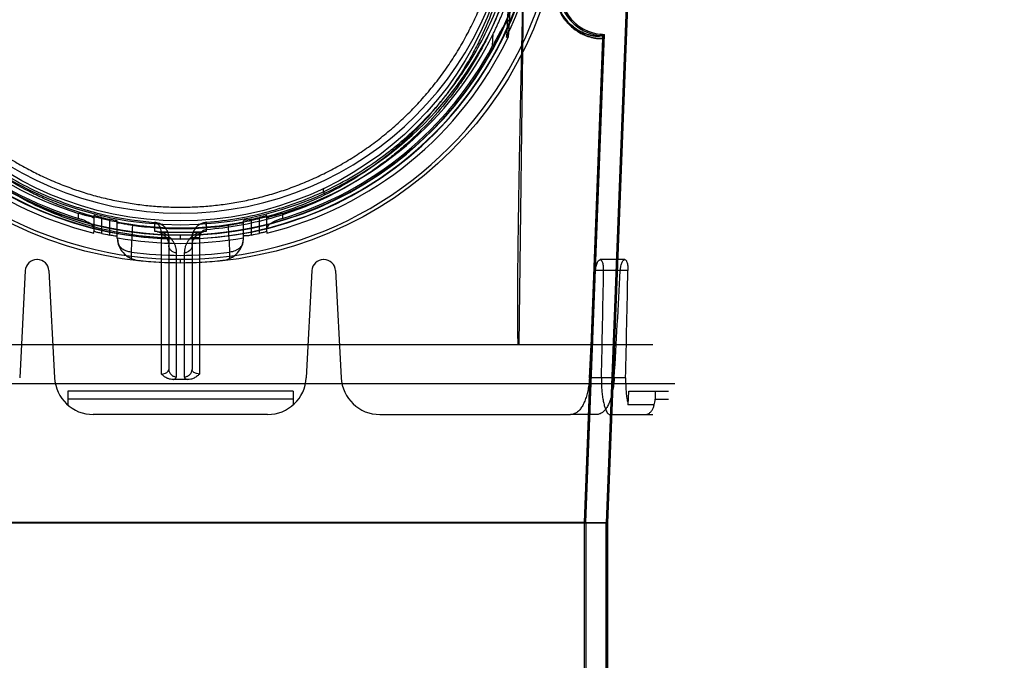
# Model space of a CAD drawing. Header units: millimetres. Extents: x 0 to 297, y 0 to 210.
# Tile 199 of 256: x 58.102 to 58.738, y 157.953 to 158.366. Entities that reach past the tile are written whole.
import ezdxf

# ---------------------------------------------------------------- set-up
doc = ezdxf.new("R2010")
doc.units = ezdxf.units.MM
doc.header["$LTSCALE"] = 16.335
doc.layers.get('0').update_dxf_attribs({"linetype": 'CONTINUOUS'})
for name, color, linetype in [('AXES_REF', 7, 'CONTINUOUS'), ('INTFCLR_1', 7, 'CONTINUOUS'), ('INTFCLR_144815', 7, 'CONTINUOUS'), ('INTFCLR_72935', 7, 'CONTINUOUS')]:
    doc.layers.add(name, color=color, linetype=linetype)

msp = doc.modelspace()

# ---------------------------------------------------------------- linework, layer by layer
at = {"color": 7, "linetype": 'Continuous'}
for radius in [4.84791, 4.8475, 4.81646]:
    msp.add_circle((57.44573, 154.95648), radius, dxfattribs=at)
msp.add_arc((57.44573, 154.95648), 4.8, 278.27713, 261.72287, dxfattribs=at)
at = {"layer": 'AXES_REF', "color": 9, "linetype": 'Continuous'}
msp.add_circle((57.44573, 154.95648), 4.42226, dxfattribs=at)
at = {"layer": 'INTFCLR_1', "color": 6, "linetype": 'Continuous'}
for p, q in [((58.50672, 158.72073), (58.48076, 158.04149)), ((58.5076, 158.72068), (58.48165, 158.04147)), ((58.46665, 158.04176), (58.4786, 158.3545)), ((58.46753, 158.04174), (58.47948, 158.35447)), ((58.46665, 157.75768), (58.46665, 158.04176)), ((57.93009, 158.04147), (58.48165, 158.04147)), ((57.94421, 158.04175), (58.46753, 158.04175)), ((58.46753, 158.04175), (58.46753, 157.75768)), ((58.48076, 156.70647), (58.48076, 158.04148)), ((58.48165, 156.70647), (58.48165, 158.04147))]:
    msp.add_line(p, q, dxfattribs=at)
at = {"layer": 'INTFCLR_1', "color": 9, "linetype": 'Continuous'}
for p, q in [((58.47723, 158.35605), (58.4773, 158.35693)), ((58.47948, 158.35447), (58.4786, 158.3545))]:
    msp.add_line(p, q, dxfattribs=at)
msp.add_circle((58.20587, 158.45148), 0.215, dxfattribs=at)
at = {"layer": 'INTFCLR_1', "color": 6, "linetype": 'Continuous'}
for centre, radius, start, end in [((58.47981, 158.38568), 0.02974, 177.81203, 265.01975), ((58.47981, 158.38568), 0.02886, 177.81203, 265.01975), ((58.4771, 158.35456), 0.0015, 357.808, 85.0163), ((58.4771, 158.35456), 0.00238, 357.808, 85.01708)]:
    msp.add_arc(centre, radius, start, end, dxfattribs=at)
at = {"layer": 'INTFCLR_1', "color": 9, "linetype": 'Continuous'}
for points, knots in [([(58.11257, 158.65013), (58.11418, 158.65091), (58.11743, 158.65245), (58.12404, 158.65536), (58.13585, 158.66004), (58.1498, 158.66437), (58.16231, 158.66722), (58.16868, 158.6684), (58.17236, 158.66902), (58.18158, 158.67043), (58.19736, 158.67189), (58.21601, 158.67166), (58.22806, 158.67055), (58.23363, 158.66985), (58.23734, 158.66934), (58.24737, 158.66775), (58.26347, 158.66411), (58.27905, 158.65886), (58.28826, 158.65508), (58.29158, 158.65365), (58.29649, 158.65146), (58.30681, 158.64645), (58.32194, 158.63768), (58.33603, 158.62757), (58.34462, 158.62043), (58.34847, 158.61702), (58.35101, 158.61473), (58.35781, 158.60836), (58.36826, 158.59736), (58.38076, 158.5815), (58.38992, 158.56738), (58.39567, 158.55703), (58.39878, 158.55094), (58.40328, 158.5416), (58.40927, 158.52704), (58.41442, 158.51017), (58.417, 158.49884), (58.41806, 158.49347), (58.41872, 158.48983), (58.42038, 158.47973), (58.42169, 158.46666), (58.42201, 158.4535), (58.42192, 158.44684), (58.4218, 158.443), (58.42137, 158.43351), (58.4201, 158.42126), (58.41775, 158.40827), (58.41634, 158.40187), (58.41547, 158.39824), (58.41411, 158.39286), (58.41184, 158.38493), (58.4072, 158.37129), (58.40164, 158.35815), (58.39602, 158.34713), (58.39261, 158.34101), (58.38734, 158.33204), (58.37871, 158.31916), (58.36568, 158.30317), (58.35483, 158.29214), (58.34714, 158.28522), (58.34188, 158.28069), (58.33235, 158.27309), (58.31785, 158.26314), (58.30549, 158.25633), (58.2991, 158.25322)], [0, 0, 0, 0, 0.007849, 0.015756, 0.031597, 0.063481, 0.079626, 0.08777, 0.091863, 0.095966, 0.128601, 0.161144, 0.1775, 0.181606, 0.185715, 0.19389, 0.226106, 0.257861, 0.265773, 0.269729, 0.273679, 0.289316, 0.319969, 0.350132, 0.365145, 0.368898, 0.372652, 0.380132, 0.4097, 0.43901, 0.468442, 0.483336, 0.490852, 0.498397, 0.528733, 0.55969, 0.575573, 0.5796, 0.583649, 0.591766, 0.624461, 0.641049, 0.649425, 0.653635, 0.657838, 0.691042, 0.707462, 0.715648, 0.719738, 0.723825, 0.739972, 0.755825, 0.786932, 0.802323, 0.810003, 0.817649, 0.847851, 0.877797, 0.907903, 0.915501, 0.923101, 0.938303, 0.968875, 1, 1, 1, 1]), ([(58.2991, 158.25322), (58.29262, 158.25006), (58.27925, 158.24436), (58.26183, 158.23895), (58.2502, 158.23631), (58.24473, 158.23525), (58.24106, 158.23459), (58.23097, 158.23299), (58.21429, 158.23144), (58.19752, 158.23166), (58.1873, 158.23247), (58.18356, 158.23284), (58.178, 158.23347), (58.16612, 158.2352), (58.14819, 158.23927), (58.13345, 158.24426), (58.12501, 158.24766), (58.12167, 158.24906), (58.11593, 158.2516), (58.10477, 158.25703), (58.08958, 158.26587), (58.0768, 158.27508), (58.06939, 158.28113), (58.06674, 158.28338), (58.06282, 158.28678), (58.05462, 158.29434), (58.04287, 158.30681), (58.03022, 158.32304), (58.02235, 158.33537), (58.01808, 158.3429), (58.01638, 158.34598), (58.01351, 158.35142), (58.0081, 158.3626), (58.00282, 158.37591), (57.99846, 158.38972), (57.99469, 158.4041), (57.9913, 158.42263), (57.99001, 158.43867), (57.9898, 158.44817), (57.98976, 158.452), (57.98983, 158.45865), (57.99045, 158.47175), (57.99205, 158.48472), (57.99392, 158.49474), (57.99466, 158.49833), (57.99583, 158.50365), (57.99779, 158.51147), (58.00088, 158.52166), (58.00555, 158.53479), (58.0104, 158.5459), (58.01508, 158.55511), (58.01831, 158.56112), (58.02428, 158.57134), (58.03375, 158.58527), (58.04659, 158.60087), (58.05729, 158.61166), (58.06424, 158.6179), (58.06684, 158.62014), (58.07078, 158.62347), (58.07957, 158.63046), (58.09397, 158.6403), (58.10623, 158.64704), (58.11257, 158.65013)], [0, 0, 0, 0, 0.031606, 0.063541, 0.079757, 0.083844, 0.087932, 0.096091, 0.128599, 0.161199, 0.16941, 0.173526, 0.177634, 0.193938, 0.226105, 0.258014, 0.262001, 0.265973, 0.273871, 0.289503, 0.320291, 0.350775, 0.358393, 0.362204, 0.366006, 0.381117, 0.411045, 0.440926, 0.47118, 0.475013, 0.478858, 0.486558, 0.501998, 0.53324, 0.549182, 0.565432, 0.598332, 0.631573, 0.635773, 0.63998, 0.648349, 0.664897, 0.697432, 0.705494, 0.709518, 0.713525, 0.729332, 0.744851, 0.760155, 0.790361, 0.797875, 0.805379, 0.820265, 0.849707, 0.879054, 0.908684, 0.916183, 0.91995, 0.923718, 0.938799, 0.96913, 1, 1, 1, 1]), ([(58.4786, 158.3545), (58.47859, 158.35429), (58.47742, 158.35421), (58.47643, 158.35413), (58.47477, 158.35425), (58.47315, 158.35447), (58.47119, 158.35487), (58.46894, 158.35552), (58.4664, 158.3565), (58.46359, 158.3579), (58.46054, 158.35987), (58.45795, 158.36203), (58.45583, 158.36421), (58.45418, 158.3662), (58.45286, 158.36809), (58.45184, 158.36979), (58.4508, 158.37173), (58.44986, 158.37386), (58.44907, 158.37619), (58.44854, 158.37811), (58.44811, 158.38018), (58.4477, 158.38311), (58.44762, 158.38538), (58.44768, 158.3869)], [0, 0, 0, 0, 0.012901, 0.04778, 0.074499, 0.107388, 0.146724, 0.192983, 0.246691, 0.308312, 0.379251, 0.462035, 0.508885, 0.559737, 0.615559, 0.645794, 0.677749, 0.746562, 0.784044, 0.823838, 0.865499, 0.909263, 1, 1, 1, 1]), ([(58.47723, 158.35605), (58.47722, 158.35585), (58.47612, 158.35575), (58.47517, 158.35568), (58.4736, 158.35577), (58.47206, 158.35597), (58.4702, 158.35635), (58.46806, 158.35697), (58.46565, 158.35789), (58.46298, 158.35923), (58.46009, 158.3611), (58.45762, 158.36316), (58.45561, 158.36524), (58.45404, 158.36713), (58.45278, 158.36894), (58.45181, 158.37056), (58.45082, 158.37241), (58.44993, 158.37445), (58.44917, 158.37667), (58.44867, 158.37851), (58.44826, 158.38048), (58.44787, 158.38328), (58.4478, 158.38545), (58.44786, 158.3869)], [0, 0, 0, 0, 0.012981, 0.047759, 0.074373, 0.107135, 0.146327, 0.192432, 0.245985, 0.307464, 0.378286, 0.461004, 0.507849, 0.558722, 0.614598, 0.644873, 0.676881, 0.745834, 0.783407, 0.823305, 0.865085, 0.90898, 1, 1, 1, 1]), ([(58.2991, 158.25322), (58.29873, 158.25414), (58.29828, 158.25535), (58.29823, 158.25732), (58.29868, 158.25754)], [0, 0, 0, 0, 0.664388, 1, 1, 1, 1])]:
    msp.add_open_spline(points, degree=3, knots=knots, dxfattribs=at)
at = {"layer": 'INTFCLR_144815', "color": 9, "linetype": 'Continuous'}
for p, q in [((58.42771, 158.43787), (58.42424, 158.15648)), ((58.41926, 158.38569), (58.41816, 158.36422)), ((58.40739, 158.34951), (58.40779, 158.35721)), ((58.14006, 158.23802), (58.14006, 158.24132)), ((58.15006, 158.23977), (58.15006, 158.22946)), ((58.26168, 158.22946), (58.26168, 158.23977)), ((58.27168, 158.24132), (58.27168, 158.23802)), ((58.15506, 158.22838), (58.15506, 158.23863)), ((58.16006, 158.23753), (58.16006, 158.22732)), ((58.16506, 158.22532), (58.16506, 158.23645)), ((58.18913, 158.23552), (58.18911, 158.22978)), ((58.22263, 158.22978), (58.22261, 158.2356)), ((58.24668, 158.22532), (58.24668, 158.23645)), ((58.25168, 158.22732), (58.25168, 158.23753)), ((58.25668, 158.23863), (58.25668, 158.22838)), ((58.20587, 158.22493), (58.20587, 158.22739)), ((58.19357, 158.22603), (58.19356, 158.22558)), ((58.19356, 158.13762), (58.19356, 158.22558)), ((58.19356, 158.22558), (58.19837, 158.2254)), ((58.19837, 158.22563), (58.19837, 158.14062)), ((58.21337, 158.22563), (58.21337, 158.14062)), ((58.21818, 158.2258), (58.21818, 158.13762)), ((58.17397, 158.21632), (58.17399, 158.21222)), ((58.20337, 158.1358), (58.20337, 158.21585)), ((58.20837, 158.21585), (58.20837, 158.1358)), ((58.23775, 158.21222), (58.23777, 158.21632)), ((58.17844, 158.21101), (58.17847, 158.21101)), ((58.20587, 158.20922), (58.20587, 158.21167)), ((58.23327, 158.21101), (58.2333, 158.21101)), ((58.49269, 158.21148), (58.47679, 158.21148)), ((58.49474, 158.20437), (58.47384, 158.20437)), ((58.49327, 158.13517), (58.46986, 158.13517)), ((58.27857, 158.12148), (58.13317, 158.12148)), ((58.51237, 158.12148), (58.52087, 158.12148)), ((58.26215, 158.11148), (58.14959, 158.11148)), ((58.47445, 158.11148), (58.4577, 158.11148)), ((58.48304, 158.11148), (58.51087, 158.11148))]:
    msp.add_line(p, q, dxfattribs=at)
at = {"layer": 'INTFCLR_144815', "color": 6, "linetype": 'Continuous'}
for p, q in [((58.41789, 158.38545), (58.41634, 158.35512)), ((58.41816, 158.36423), (58.4175, 158.35512)), ((58.41634, 158.35512), (58.4175, 158.35512)), ((58.15006, 158.22856), (58.15006, 158.22946)), ((58.19075, 158.22952), (58.18966, 158.22972)), ((58.19336, 158.22916), (58.1917, 158.22931)), ((58.19336, 158.22916), (58.21838, 158.22916)), ((58.22099, 158.22952), (58.21917, 158.2292)), ((58.22263, 158.22978), (58.22153, 158.22963)), ((58.26168, 158.22946), (58.26168, 158.22856)), ((58.16511, 158.22529), (58.16506, 158.22532)), ((58.16515, 158.22552), (58.16511, 158.22529)), ((58.24664, 158.22529), (58.2466, 158.22552)), ((58.24668, 158.22532), (58.24664, 158.22529)), ((58.11351, 158.21148), (58.11323, 158.21148)), ((58.29851, 158.21148), (58.29823, 158.21148)), ((58.10574, 158.20437), (58.10211, 158.13517)), ((58.121, 158.20437), (58.12463, 158.13517)), ((58.29074, 158.20437), (58.28711, 158.13517)), ((58.306, 158.20437), (58.30963, 158.13517)), ((58.51079, 158.15648), (57.90095, 158.15648)), ((57.88681, 158.13148), (58.52493, 158.13148)), ((58.13317, 158.12648), (58.13317, 158.11763)), ((58.27857, 158.12648), (58.13317, 158.12648)), ((58.27857, 158.12648), (58.27857, 158.11763)), ((58.49492, 158.11763), (58.49523, 158.12648)), ((58.49523, 158.12648), (58.52087, 158.12648)), ((58.51237, 158.12648), (58.51237, 158.12148)), ((58.51158, 158.11763), (58.49492, 158.11763)), ((58.33459, 158.11148), (58.4577, 158.11148))]:
    msp.add_line(p, q, dxfattribs=at)
at = {"layer": 'INTFCLR_144815', "color": 7, "linetype": 'Continuous'}
for p, q in [((58.21333, 158.22469), (58.21816, 158.22533)), ((58.21818, 158.2258), (58.21337, 158.22563))]:
    msp.add_line(p, q, dxfattribs=at)
at = {"layer": 'INTFCLR_144815', "color": 9, "linetype": 'Continuous'}
msp.add_circle((58.20587, 158.45648), 0.24726, dxfattribs=at)
for centre, radius, start, end in [((58.20587, 158.45643), 0.24476, 179.98979, 0.01021), ((58.20587, 158.45659), 0.23187, 180.02823, 359.97177), ((58.20587, 158.45645), 0.23152, 179.99334, 0.00666), ((58.20587, 158.45655), 0.22937, 180.01764, 359.98236), ((58.20587, 158.45641), 0.22902, 179.98235, 0.01765), ((61.84657, 158.03378), 3.67713, 176.88449, 177.15454), ((54.59041, 158.03509), 3.65186, 2.84448, 3.1164), ((58.20587, 158.45648), 0.24227, 262.43413, 277.56587)]:
    msp.add_arc(centre, radius, start, end, dxfattribs=at)
at = {"layer": 'INTFCLR_144815', "color": 6, "linetype": 'Continuous'}
for centre, radius, start, end in [((58.20587, 158.45648), 0.2225, 180.05101, 359.94899), ((58.20587, 158.45648), 0.215, 180, 360), ((58.20587, 158.45648), 0.2336, 334.28664, 348.71221), ((58.20587, 158.45648), 0.23465, 205.59168, 256.24143), ((58.20587, 158.45648), 0.225, 206.18132, 252.99369), ((58.20587, 158.45648), 0.23465, 283.75857, 334.40832), ((58.20587, 158.45648), 0.225, 287.00631, 333.81868), ((58.20587, 158.45648), 0.22815, 207.96066, 253.23575), ((58.20587, 158.45648), 0.22815, 286.76425, 332.03934), ((58.20587, 158.45648), 0.22369, 256.87173, 258.1834), ((58.20587, 158.45648), 0.225, 262.08132, 277.91868), ((58.20587, 158.45648), 0.22369, 281.8166, 283.12827), ((58.20587, 158.45648), 0.23369, 257.4429, 258.69588), ((58.20587, 158.45648), 0.22732, 265.77113, 274.22887), ((58.20587, 158.45648), 0.23369, 281.30412, 282.5571), ((58.18013, 158.22593), 0.01504, 182.44996, 197.10251), ((58.18014, 158.22591), 0.015, 181.50891, 263.63515), ((58.20587, 158.45648), 0.23453, 260, 280), ((58.18009, 158.22592), 0.015, 197.11972, 245.99336), ((58.23161, 158.22591), 0.015, 276.36487, 358.4911), ((58.23165, 158.22593), 0.015, 276.38043, 342.87859), ((58.2316, 158.22593), 0.01505, 342.90576, 357.54323), ((58.11323, 158.20398), 0.0075, 90, 177), ((58.11351, 158.20398), 0.0075, 3, 90), ((58.18011, 158.22595), 0.01504, 245.97335, 263.61621), ((58.20587, 158.45648), 0.24699, 263.62775, 276.37225), ((58.29823, 158.20398), 0.0075, 90, 177), ((58.29851, 158.20398), 0.0075, 3, 90), ((58.14959, 158.13648), 0.025, 183, 270), ((58.26215, 158.13648), 0.025, 270, 357), ((58.33459, 158.13648), 0.025, 183, 270), ((58.5026, 158.12148), 0.00977, 336.8007, 359.97419)]:
    msp.add_arc(centre, radius, start, end, dxfattribs=at)
at = {"layer": 'INTFCLR_144815', "color": 7, "linetype": 'Continuous'}
msp.add_arc((58.22337, 158.22563), 0.01, 94.34952, 179.98558, dxfattribs=at)
at = {"layer": 'INTFCLR_144815', "color": 6, "linetype": 'Continuous'}
for centre, major_axis, ratio, start_param, end_param in [((58.20587, 168.18229), (0, 12.10709), 0.039078, -2.549643, -2.539476), ((58.20587, 161.83343), (0, 7.87667), 0.039078, -2.059545, -2.04962), ((58.20587, 168.52551), (0, 12.62218), 0.039078, -2.537787, -2.528198), ((58.20587, 162.17665), (0, 8.39176), 0.039078, -2.073277, -2.063892), ((58.20587, 158.04582), (0.31605, 0), 0.2791, 7.838988, 7.868975)]:
    msp.add_ellipse(centre, major_axis=major_axis, ratio=ratio, start_param=start_param, end_param=end_param, dxfattribs=at)
for points, knots in [([(57.99596, 158.45648), (57.99596, 158.45341), (57.9961, 158.44727), (57.99671, 158.43806), (57.99772, 158.42883), (57.99914, 158.41958), (58.001, 158.41026), (58.00331, 158.40087), (58.00612, 158.3914), (58.00944, 158.38185), (58.01321, 158.37247), (58.01722, 158.36375), (58.02116, 158.35607), (58.02484, 158.34952), (58.02824, 158.3439), (58.03138, 158.33905), (58.03426, 158.33484), (58.03689, 158.33117), (58.03928, 158.32798), (58.04145, 158.32518), (58.04342, 158.32272), (58.04536, 158.32037), (58.04735, 158.31802), (58.04938, 158.31572), (58.05128, 158.31361), (58.05298, 158.31177), (58.05449, 158.31016), (58.05584, 158.30876), (58.05711, 158.30747), (58.0584, 158.30618), (58.05982, 158.30478), (58.0614, 158.30325), (58.06318, 158.30157), (58.06518, 158.29973), (58.06744, 158.2977), (58.06999, 158.29549), (58.07286, 158.29307), (58.07612, 158.29044), (58.0798, 158.28759), (58.08401, 158.28449), (58.08883, 158.28113), (58.09438, 158.27749), (58.10079, 158.27359), (58.10827, 158.26943), (58.11686, 158.26513), (58.1263, 158.26096), (58.13615, 158.25719), (58.14607, 158.25396), (58.15601, 158.25126), (58.16598, 158.24906), (58.17596, 158.24737), (58.18595, 158.24617), (58.19592, 158.24546), (58.20256, 158.2453), (58.20587, 158.2453)], [0, 0, 0, 0, 0.027843, 0.055729, 0.0837, 0.111979, 0.140633, 0.169847, 0.199686, 0.230233, 0.261559, 0.291326, 0.317258, 0.339821, 0.35948, 0.37686, 0.392208, 0.405789, 0.417775, 0.428414, 0.437851, 0.446463, 0.456046, 0.465752, 0.474299, 0.481796, 0.488459, 0.494325, 0.499472, 0.504892, 0.510881, 0.517494, 0.524864, 0.533084, 0.542211, 0.552379, 0.563667, 0.576283, 0.590323, 0.605983, 0.623666, 0.643617, 0.666177, 0.691756, 0.721164, 0.753357, 0.785315, 0.816822, 0.847918, 0.878785, 0.909337, 0.939773, 0.969957, 1, 1, 1, 1]), ([(58.20587, 158.2453), (58.20755, 158.2453), (58.2109, 158.24534), (58.21593, 158.24552), (58.22096, 158.24583), (58.22599, 158.24625), (58.23102, 158.2468), (58.23605, 158.24747), (58.24108, 158.24827), (58.2461, 158.24919), (58.25112, 158.25024), (58.25614, 158.25142), (58.26115, 158.25273), (58.26616, 158.25417), (58.27115, 158.25574), (58.27614, 158.25746), (58.28112, 158.2593), (58.28608, 158.26129), (58.29103, 158.26342), (58.29595, 158.2657), (58.30086, 158.26812), (58.30573, 158.27069), (58.31058, 158.27341), (58.31539, 158.27628), (58.32016, 158.2793), (58.32488, 158.28247), (58.32955, 158.2858), (58.33415, 158.28928), (58.33869, 158.2929), (58.34316, 158.29668), (58.34753, 158.30059), (58.35182, 158.30465), (58.356, 158.30883), (58.36007, 158.31315), (58.36402, 158.31757), (58.36784, 158.3221), (58.37153, 158.32673), (58.37507, 158.33144), (58.37845, 158.33623), (58.38169, 158.34107), (58.38476, 158.34595), (58.38767, 158.35088), (58.39042, 158.35582), (58.393, 158.36077), (58.39542, 158.36572), (58.39768, 158.37066), (58.39978, 158.37559), (58.40173, 158.3805), (58.40353, 158.3854), (58.4052, 158.39027), (58.40672, 158.39511), (58.40811, 158.39994), (58.40938, 158.40474), (58.41052, 158.40952), (58.41154, 158.41428), (58.41245, 158.41901), (58.41324, 158.42373), (58.41392, 158.42843), (58.41449, 158.43312), (58.41496, 158.43779), (58.41532, 158.44247), (58.41558, 158.44713), (58.41574, 158.45181), (58.41578, 158.45492), (58.41578, 158.45648)], [0, 0, 0, 0, 0.015212, 0.030431, 0.045667, 0.060928, 0.076222, 0.091556, 0.10694, 0.12238, 0.137885, 0.153462, 0.16912, 0.184865, 0.200705, 0.216645, 0.232694, 0.248855, 0.265137, 0.281542, 0.298076, 0.314741, 0.33154, 0.348474, 0.365542, 0.382744, 0.400075, 0.41753, 0.4351, 0.452774, 0.470541, 0.488383, 0.506283, 0.524217, 0.542164, 0.560097, 0.577989, 0.595814, 0.613542, 0.631149, 0.648609, 0.665902, 0.683005, 0.699898, 0.716561, 0.732992, 0.74919, 0.765164, 0.780921, 0.796475, 0.811835, 0.827015, 0.842026, 0.85688, 0.871586, 0.88616, 0.900615, 0.914969, 0.929241, 0.943448, 0.957609, 0.971743, 0.985867, 1, 1, 1, 1]), ([(58.40779, 158.35721), (58.40813, 158.3579), (58.40881, 158.35931), (58.40983, 158.36147), (58.41085, 158.3637), (58.41186, 158.36597), (58.41283, 158.36823), (58.41375, 158.37044), (58.41459, 158.37253), (58.41534, 158.37444), (58.41598, 158.37613), (58.41652, 158.37759), (58.41698, 158.37886), (58.41748, 158.38023), (58.41792, 158.38158), (58.4185, 158.38311), (58.41861, 158.38412), (58.41972, 158.38576), (58.41926, 158.38569)], [0, 0, 0, 0, 0.075028, 0.153189, 0.2335, 0.314736, 0.395381, 0.473764, 0.548072, 0.615426, 0.673893, 0.724368, 0.76795, 0.805581, 0.866, 0.9103, 0.954186, 1, 1, 1, 1]), ([(58.42397, 158.15648), (58.42392, 158.15703), (58.42385, 158.15825), (58.42379, 158.15987), (58.42374, 158.16135), (58.42371, 158.16262), (58.42368, 158.16402), (58.42366, 158.16553), (58.42364, 158.16719), (58.42362, 158.16898), (58.4236, 158.17094), (58.42359, 158.17307), (58.42359, 158.17538), (58.42358, 158.1779), (58.42358, 158.18063), (58.42359, 158.18359), (58.4236, 158.18681), (58.42362, 158.19031), (58.42364, 158.19411), (58.42367, 158.19824), (58.42371, 158.20273), (58.42375, 158.20761), (58.42381, 158.21291), (58.42387, 158.21868), (58.42395, 158.22495), (58.42404, 158.23179), (58.42415, 158.23923), (58.42427, 158.24733), (58.42441, 158.25617), (58.42458, 158.2658), (58.42476, 158.27632), (58.42498, 158.28781), (58.42522, 158.30037), (58.4255, 158.3141), (58.42582, 158.32914), (58.42619, 158.34561), (58.42661, 158.36369), (58.42691, 158.37629), (58.42707, 158.38289)], [0, 0, 0, 0, 0.007314, 0.016251, 0.021383, 0.026996, 0.033126, 0.039812, 0.047097, 0.055027, 0.063654, 0.073034, 0.083226, 0.094299, 0.106325, 0.119388, 0.133577, 0.14899, 0.165734, 0.183928, 0.203696, 0.225179, 0.248542, 0.273958, 0.301612, 0.331704, 0.364474, 0.400178, 0.439091, 0.481537, 0.527863, 0.57846, 0.633761, 0.694247, 0.760453, 0.832985, 0.912555, 1, 1, 1, 1]), ([(58.41816, 158.36422), (58.41818, 158.36459), (58.41846, 158.36545), (58.41693, 158.36606), (58.41626, 158.36472), (58.41542, 158.36374), (58.4146, 158.36242), (58.41384, 158.36119), (58.41312, 158.35996), (58.41248, 158.35884), (58.41177, 158.35758), (58.41099, 158.35618), (58.41015, 158.35465), (58.40926, 158.353), (58.40833, 158.35128), (58.40771, 158.3501), (58.40739, 158.34951)], [0, 0, 0, 0, 0.052576, 0.10379, 0.163926, 0.230014, 0.294617, 0.381609, 0.435159, 0.49604, 0.564478, 0.640287, 0.722844, 0.811387, 0.904417, 1, 1, 1, 1]), ([(58.15006, 158.23869), (58.15006, 158.23818), (58.14839, 158.23921), (58.14715, 158.23926), (58.14534, 158.23982), (58.14375, 158.24023), (58.14233, 158.24064), (58.1412, 158.24097), (58.14045, 158.2412), (58.14006, 158.24132)], [0, 0, 0, 0, 0.147127, 0.283528, 0.457012, 0.660371, 0.770388, 0.884091, 1, 1, 1, 1]), ([(58.15506, 158.23863), (58.15462, 158.23874), (58.15379, 158.23892), (58.15255, 158.23927), (58.15152, 158.23931), (58.15006, 158.24026), (58.15006, 158.23977)], [0, 0, 0, 0, 0.263378, 0.507634, 0.714909, 1, 1, 1, 1]), ([(58.26168, 158.23977), (58.26168, 158.24026), (58.26022, 158.23931), (58.2592, 158.23927), (58.25795, 158.23892), (58.25712, 158.23874), (58.25668, 158.23863)], [0, 0, 0, 0, 0.285289, 0.492124, 0.736341, 1, 1, 1, 1]), ([(58.27168, 158.24132), (58.2713, 158.2412), (58.27054, 158.24097), (58.26941, 158.24064), (58.26832, 158.24033), (58.26699, 158.23997), (58.2654, 158.23947), (58.26386, 158.23936), (58.26168, 158.23797), (58.26168, 158.23869)], [0, 0, 0, 0, 0.115779, 0.229661, 0.339919, 0.444951, 0.634746, 0.790674, 1, 1, 1, 1]), ([(58.15006, 158.23191), (58.15006, 158.23229), (58.14965, 158.23308), (58.14875, 158.23393), (58.14766, 158.23473), (58.14657, 158.23537), (58.14549, 158.23593), (58.14448, 158.2364), (58.14342, 158.23685), (58.14232, 158.23727), (58.1412, 158.23767), (58.14044, 158.23791), (58.14006, 158.23802)], [0, 0, 0, 0, 0.094479, 0.204732, 0.308834, 0.429252, 0.517078, 0.609594, 0.70551, 0.803461, 0.90207, 1, 1, 1, 1]), ([(58.16506, 158.23645), (58.16506, 158.23695), (58.16331, 158.23661), (58.16198, 158.23721), (58.16071, 158.23739), (58.16006, 158.23753)], [0, 0, 0, 0, 0.290236, 0.614262, 1, 1, 1, 1]), ([(58.17487, 158.23362), (58.1745, 158.23368), (58.17377, 158.23378), (58.17268, 158.23394), (58.17129, 158.23416), (58.16973, 158.23444), (58.16795, 158.23468), (58.1667, 158.23518), (58.16506, 158.23488), (58.16506, 158.23538)], [0, 0, 0, 0, 0.112448, 0.223478, 0.331594, 0.533441, 0.708061, 0.84691, 1, 1, 1, 1]), ([(58.24668, 158.23538), (58.24668, 158.23487), (58.24504, 158.23518), (58.24378, 158.23468), (58.24201, 158.23444), (58.24045, 158.23416), (58.23906, 158.23394), (58.23797, 158.23378), (58.23724, 158.23368), (58.23687, 158.23362)], [0, 0, 0, 0, 0.153593, 0.292512, 0.467024, 0.668799, 0.776812, 0.887675, 1, 1, 1, 1]), ([(58.25168, 158.23753), (58.25124, 158.23744), (58.25036, 158.23729), (58.24891, 158.23677), (58.24668, 158.2373), (58.24668, 158.23645)], [0, 0, 0, 0, 0.261041, 0.503378, 1, 1, 1, 1]), ([(58.27168, 158.23802), (58.27131, 158.23791), (58.27059, 158.23768), (58.26951, 158.2373), (58.26844, 158.2369), (58.26741, 158.23647), (58.26614, 158.23588), (58.26472, 158.23513), (58.26329, 158.23419), (58.2622, 158.23321), (58.26168, 158.23236), (58.26168, 158.23191)], [0, 0, 0, 0, 0.094541, 0.189232, 0.28373, 0.376308, 0.466099, 0.632483, 0.774648, 0.886986, 1, 1, 1, 1]), ([(58.15506, 158.22838), (58.15463, 158.22847), (58.1538, 158.22865), (58.15255, 158.22898), (58.15153, 158.22902), (58.15006, 158.22995), (58.15006, 158.22946)], [0, 0, 0, 0, 0.263032, 0.507053, 0.71431, 1, 1, 1, 1]), ([(58.16506, 158.22629), (58.16506, 158.22678), (58.16331, 158.22643), (58.16198, 158.22703), (58.16071, 158.22719), (58.16006, 158.22732)], [0, 0, 0, 0, 0.290535, 0.614594, 1, 1, 1, 1]), ([(58.25168, 158.22732), (58.25124, 158.22723), (58.25036, 158.2271), (58.24891, 158.22659), (58.24668, 158.22714), (58.24668, 158.22629)], [0, 0, 0, 0, 0.260803, 0.503026, 1, 1, 1, 1]), ([(58.26168, 158.22946), (58.26168, 158.22995), (58.26022, 158.22902), (58.25919, 158.22898), (58.25795, 158.22865), (58.25712, 158.22847), (58.25668, 158.22838)], [0, 0, 0, 0, 0.285893, 0.49276, 0.736743, 1, 1, 1, 1]), ([(58.47384, 158.20437), (58.47386, 158.20462), (58.4739, 158.20513), (58.47398, 158.20588), (58.47409, 158.2066), (58.47428, 158.20753), (58.47456, 158.20859), (58.47499, 158.20971), (58.47557, 158.21077), (58.47628, 158.21148), (58.47679, 158.21148)], [0, 0, 0, 0, 0.094776, 0.187848, 0.279757, 0.369147, 0.537622, 0.68828, 0.812884, 1, 1, 1, 1]), ([(58.47906, 158.20437), (58.47907, 158.20463), (58.47907, 158.20516), (58.47904, 158.20593), (58.479, 158.20669), (58.4789, 158.20763), (58.47872, 158.2087), (58.4784, 158.20983), (58.47796, 158.21085), (58.47731, 158.21148), (58.47688, 158.21148)], [0, 0, 0, 0, 0.101027, 0.200481, 0.29746, 0.390843, 0.563898, 0.71392, 0.836277, 1, 1, 1, 1]), ([(58.48981, 158.20437), (58.48982, 158.20463), (58.48986, 158.20514), (58.48995, 158.20589), (58.49005, 158.20662), (58.49023, 158.20755), (58.4905, 158.20861), (58.49092, 158.20973), (58.49145, 158.21077), (58.49212, 158.21148), (58.4926, 158.21148)], [0, 0, 0, 0, 0.096639, 0.1915, 0.285014, 0.375821, 0.546301, 0.697525, 0.820338, 1, 1, 1, 1]), ([(58.49269, 158.21148), (58.49298, 158.21148), (58.49352, 158.2111), (58.49395, 158.2103), (58.49429, 158.20929), (58.49454, 158.20806), (58.49467, 158.20691), (58.49473, 158.20593), (58.49475, 158.20515), (58.49475, 158.20463), (58.49474, 158.20437)], [0, 0, 0, 0, 0.111749, 0.218526, 0.35518, 0.518184, 0.701764, 0.79916, 0.898858, 1, 1, 1, 1]), ([(58.20113, 158.13402), (58.20054, 158.13402), (58.19929, 158.13415), (58.19741, 158.13478), (58.19585, 158.13568), (58.19456, 158.13668), (58.19391, 158.13729), (58.19356, 158.13762)], [0, 0, 0, 0, 0.207322, 0.433428, 0.68642, 0.833059, 1, 1, 1, 1]), ([(58.21818, 158.13762), (58.21777, 158.13722), (58.217, 158.13652), (58.21582, 158.13565), (58.21472, 158.13502), (58.21365, 158.13455), (58.2123, 158.13415), (58.21127, 158.13402), (58.21061, 158.13402)], [0, 0, 0, 0, 0.199481, 0.363595, 0.509199, 0.643133, 0.768261, 1, 1, 1, 1]), ([(58.46986, 158.13517), (58.46983, 158.13453), (58.46974, 158.13326), (58.46954, 158.13137), (58.46928, 158.12951), (58.46897, 158.12768), (58.46861, 158.1259), (58.46818, 158.12418), (58.4677, 158.12253), (58.46716, 158.12095), (58.46657, 158.11945), (58.46592, 158.11806), (58.46521, 158.11677), (58.46445, 158.11559), (58.46363, 158.11455), (58.46276, 158.11363), (58.46183, 158.11287), (58.46086, 158.11226), (58.45984, 158.11181), (58.45879, 158.11154), (58.45806, 158.11148), (58.4577, 158.11148)], [0, 0, 0, 0, 0.06661, 0.132711, 0.19824, 0.262977, 0.326101, 0.387982, 0.44796, 0.505979, 0.562102, 0.615508, 0.666833, 0.71539, 0.761566, 0.805358, 0.846867, 0.886652, 0.924856, 0.962476, 1, 1, 1, 1]), ([(58.48593, 158.13517), (58.48589, 158.13452), (58.4858, 158.13323), (58.48561, 158.13131), (58.48536, 158.12942), (58.48506, 158.12758), (58.4847, 158.12579), (58.48429, 158.12406), (58.48383, 158.1224), (58.48332, 158.12083), (58.48276, 158.11936), (58.48214, 158.11798), (58.48148, 158.1167), (58.48075, 158.11554), (58.47999, 158.1145), (58.47917, 158.1136), (58.4783, 158.11284), (58.47738, 158.11224), (58.47643, 158.1118), (58.47545, 158.11154), (58.47478, 158.11148), (58.47445, 158.11148)], [0, 0, 0, 0, 0.068908, 0.137058, 0.204518, 0.27085, 0.334779, 0.397616, 0.459127, 0.517438, 0.572505, 0.625918, 0.677609, 0.725149, 0.770874, 0.813793, 0.854336, 0.8929, 0.929663, 0.964746, 1, 1, 1, 1]), ([(58.47764, 158.13517), (58.47763, 158.13452), (58.47761, 158.13324), (58.47764, 158.13133), (58.47771, 158.12946), (58.47783, 158.12763), (58.47798, 158.12586), (58.47817, 158.12414), (58.47841, 158.12249), (58.47867, 158.12091), (58.47897, 158.11943), (58.4793, 158.11804), (58.47965, 158.11677), (58.48002, 158.11562), (58.4804, 158.11463), (58.48083, 158.11365), (58.48137, 158.11269), (58.48206, 158.11182), (58.48273, 158.11148), (58.48304, 158.11148)], [0, 0, 0, 0, 0.077207, 0.15307, 0.227896, 0.301134, 0.371878, 0.440829, 0.507314, 0.570948, 0.631544, 0.688357, 0.740806, 0.789299, 0.83234, 0.867262, 0.917797, 0.962674, 1, 1, 1, 1]), ([(58.49327, 158.13517), (58.49326, 158.13451), (58.49324, 158.1332), (58.49327, 158.13125), (58.49333, 158.12932), (58.49345, 158.12744), (58.4936, 158.12561), (58.49379, 158.12385), (58.49402, 158.12216), (58.49428, 158.12056), (58.49458, 158.11906), (58.4948, 158.1181), (58.49492, 158.11763)], [0, 0, 0, 0, 0.111971, 0.222747, 0.331945, 0.438969, 0.542937, 0.643665, 0.740168, 0.832078, 0.91891, 1, 1, 1, 1]), ([(58.50563, 158.11148), (58.50589, 158.11148), (58.50662, 158.11153), (58.50763, 158.11183), (58.5086, 158.11238), (58.50935, 158.11299), (58.51002, 158.11375), (58.51059, 158.11462), (58.51104, 158.11557), (58.51137, 158.11658), (58.51152, 158.11728), (58.51158, 158.11763)], [0, 0, 0, 0, 0.081345, 0.236923, 0.33361, 0.438176, 0.546565, 0.658487, 0.770328, 0.883975, 1, 1, 1, 1])]:
    msp.add_open_spline(points, degree=3, knots=knots, dxfattribs=at)
at = {"layer": 'INTFCLR_144815', "color": 9, "linetype": 'Continuous'}
for points, knots in [([(58.19356, 158.22558), (58.187, 158.22595), (58.17328, 158.22737), (58.15622, 158.23081), (58.14493, 158.23397), (58.13977, 158.23559), (58.13634, 158.23672), (58.12706, 158.23996), (58.11231, 158.24615), (58.09671, 158.25455), (58.0863, 158.26115), (58.08049, 158.26514), (58.07197, 158.27129), (58.06246, 158.27903), (58.05354, 158.28739), (58.04861, 158.29235), (58.0414, 158.29994), (58.03124, 158.31194), (58.01916, 158.32915), (58.01038, 158.34445), (58.00532, 158.35483), (58.0031, 158.35975), (58.00164, 158.36306), (57.99779, 158.37226), (57.99232, 158.38779), (57.98829, 158.40381), (57.98637, 158.41381), (57.98573, 158.41751), (57.98484, 158.42308), (57.98335, 158.43443), (57.98267, 158.44492), (57.98251, 158.45165)], [0, 0, 0, 0, 0.057996, 0.121608, 0.153441, 0.161416, 0.169398, 0.185308, 0.24818, 0.310397, 0.341479, 0.357042, 0.372565, 0.434281, 0.465088, 0.480517, 0.495973, 0.557543, 0.619112, 0.681404, 0.713073, 0.721053, 0.729034, 0.745001, 0.809116, 0.874184, 0.890692, 0.89899, 0.907315, 0.940505, 1, 1, 1, 1]), ([(57.98575, 158.45159), (57.98589, 158.44512), (57.98656, 158.43507), (57.98802, 158.42419), (57.9889, 158.41887), (57.98953, 158.41533), (57.99141, 158.40576), (57.99537, 158.39042), (58.00075, 158.37557), (58.00454, 158.36678), (58.00597, 158.36361), (58.00816, 158.3589), (58.01314, 158.34896), (58.0218, 158.33432), (58.03369, 158.31784), (58.04369, 158.30637), (58.05079, 158.29912), (58.05565, 158.29438), (58.06445, 158.28636), (58.07382, 158.27896), (58.08221, 158.27308), (58.08794, 158.26927), (58.09822, 158.26293), (58.11361, 158.25489), (58.12814, 158.24898), (58.13728, 158.24588), (58.14067, 158.2448), (58.14576, 158.24325), (58.1569, 158.24022), (58.17222, 158.23722), (58.1842, 158.23589), (58.18913, 158.23552)], [0, 0, 0, 0, 0.059644, 0.092824, 0.101149, 0.109448, 0.12596, 0.191091, 0.255366, 0.271391, 0.279405, 0.287419, 0.319247, 0.38196, 0.444104, 0.506417, 0.522088, 0.537741, 0.569032, 0.631852, 0.64768, 0.66356, 0.695308, 0.75898, 0.823473, 0.839814, 0.848016, 0.856212, 0.888944, 0.95442, 1, 1, 1, 1]), ([(58.22261, 158.2356), (58.2296, 158.23614), (58.24347, 158.23787), (58.25881, 158.24131), (58.26882, 158.24418), (58.27542, 158.24625), (58.28668, 158.25022), (58.30219, 158.25693), (58.31982, 158.26657), (58.33226, 158.27493), (58.34021, 158.28095), (58.34542, 158.28508), (58.35423, 158.29257), (58.36605, 158.30407), (58.37677, 158.31657), (58.38368, 158.3258), (58.38747, 158.33123), (58.393, 158.33955), (58.40061, 158.35255), (58.40776, 158.36775), (58.41205, 158.37876), (58.41431, 158.38521), (58.4175, 158.39504), (58.42144, 158.4101), (58.42482, 158.43067), (58.42579, 158.44459), (58.42595, 158.45159)], [0, 0, 0, 0, 0.064671, 0.128756, 0.144762, 0.160775, 0.192524, 0.254924, 0.31644, 0.377694, 0.393042, 0.408418, 0.439031, 0.499732, 0.560307, 0.590764, 0.606072, 0.621444, 0.682935, 0.744836, 0.776171, 0.791975, 0.807884, 0.871519, 0.935357, 1, 1, 1, 1]), ([(58.4276, 158.45165), (58.42743, 158.44449), (58.42645, 158.43026), (58.42303, 158.40922), (58.41906, 158.39382), (58.41584, 158.38377), (58.41356, 158.37717), (58.40923, 158.36591), (58.40203, 158.35038), (58.39436, 158.33708), (58.38878, 158.32857), (58.38496, 158.32301), (58.378, 158.31358), (58.3672, 158.3008), (58.3553, 158.28904), (58.34641, 158.28138), (58.34117, 158.27715), (58.33316, 158.271), (58.32063, 158.26246), (58.30288, 158.2526), (58.28725, 158.24573), (58.27591, 158.24167), (58.26926, 158.23956), (58.25918, 158.23662), (58.24374, 158.23312), (58.22977, 158.23134), (58.22273, 158.23079)], [0, 0, 0, 0, 0.065113, 0.129395, 0.193439, 0.209443, 0.225338, 0.256842, 0.319031, 0.380741, 0.396155, 0.411501, 0.442018, 0.50265, 0.563324, 0.593891, 0.609235, 0.624547, 0.685602, 0.746842, 0.808889, 0.840435, 0.856339, 0.872234, 0.935843, 1, 1, 1, 1]), ([(58.18913, 158.23552), (58.19003, 158.23548), (58.19127, 158.23463), (58.19222, 158.23313), (58.19281, 158.23178), (58.19346, 158.22941), (58.19361, 158.22742), (58.19357, 158.22603)], [0, 0, 0, 0, 0.239628, 0.347879, 0.476251, 0.629132, 1, 1, 1, 1]), ([(58.19837, 158.22563), (58.19837, 158.22637), (58.19825, 158.22747), (58.19776, 158.22919), (58.19692, 158.231), (58.19551, 158.23273), (58.19385, 158.23401), (58.19234, 158.2348), (58.19076, 158.23532), (58.18967, 158.23548), (58.18913, 158.23552)], [0, 0, 0, 0, 0.149151, 0.221714, 0.359213, 0.548198, 0.666363, 0.779185, 0.890083, 1, 1, 1, 1]), ([(58.22273, 158.23079), (58.22271, 158.23109), (58.22267, 158.23169), (58.22261, 158.23258), (58.22257, 158.23349), (58.22254, 158.23429), (58.22253, 158.23504), (58.22256, 158.23533), (58.22258, 158.23561), (58.22261, 158.2356)], [0, 0, 0, 0, 0.185553, 0.373829, 0.553539, 0.748261, 0.891664, 0.974509, 1, 1, 1, 1]), ([(58.19075, 158.22952), (58.19097, 158.22947), (58.19164, 158.2293), (58.19281, 158.22887), (58.19423, 158.22811), (58.19573, 158.22694), (58.19687, 158.22557), (58.19763, 158.22417), (58.19807, 158.223), (58.19832, 158.22183), (58.19837, 158.22105), (58.19837, 158.22066)], [0, 0, 0, 0, 0.053445, 0.163977, 0.295571, 0.436852, 0.612784, 0.716391, 0.813797, 0.907648, 1, 1, 1, 1]), ([(58.20337, 158.21585), (58.20337, 158.21645), (58.20329, 158.21766), (58.20291, 158.21947), (58.20227, 158.22127), (58.20131, 158.22308), (58.20024, 158.22453), (58.19917, 158.22567), (58.19819, 158.22654), (58.19704, 158.2274), (58.19544, 158.22835), (58.19416, 158.22889), (58.19336, 158.22916)], [0, 0, 0, 0, 0.101376, 0.204271, 0.310803, 0.423758, 0.547246, 0.614778, 0.68739, 0.767068, 0.857228, 1, 1, 1, 1]), ([(58.21838, 158.22916), (58.21759, 158.22889), (58.21631, 158.22835), (58.21472, 158.22741), (58.21356, 158.22655), (58.21258, 158.22568), (58.21175, 158.2248), (58.21105, 158.22392), (58.21025, 158.22275), (58.20948, 158.22128), (58.20883, 158.21947), (58.20845, 158.21766), (58.20837, 158.21645), (58.20837, 158.21585)], [0, 0, 0, 0, 0.14134, 0.231987, 0.311958, 0.3846, 0.451993, 0.515465, 0.575749, 0.688925, 0.795613, 0.898592, 1, 1, 1, 1]), ([(58.21337, 158.22066), (58.21337, 158.22105), (58.21343, 158.22183), (58.21368, 158.223), (58.21411, 158.22417), (58.21475, 158.22534), (58.21564, 158.2265), (58.21674, 158.22754), (58.21791, 158.22833), (58.2193, 158.22904), (58.22032, 158.22937), (58.22099, 158.22952)], [0, 0, 0, 0, 0.092374, 0.186301, 0.283823, 0.387634, 0.50157, 0.631126, 0.746224, 0.837114, 1, 1, 1, 1]), ([(58.17397, 158.21632), (58.17308, 158.2164), (58.17134, 158.21675), (58.16897, 158.21785), (58.16703, 158.21944), (58.16609, 158.2208), (58.16576, 158.22151)], [0, 0, 0, 0, 0.264918, 0.521799, 0.767006, 1, 1, 1, 1]), ([(58.19357, 158.22603), (58.19417, 158.22603), (58.19506, 158.22602), (58.19617, 158.22596), (58.19711, 158.22591), (58.19767, 158.22579), (58.19837, 158.22575), (58.19837, 158.22563)], [0, 0, 0, 0, 0.368763, 0.546244, 0.704108, 0.924648, 1, 1, 1, 1]), ([(58.20337, 158.21585), (58.2021, 158.21585), (58.20008, 158.21664), (58.19863, 158.21878), (58.19837, 158.22006), (58.19837, 158.22066)], [0, 0, 0, 0, 0.501529, 0.761899, 1, 1, 1, 1]), ([(58.21337, 158.22066), (58.21337, 158.22006), (58.21311, 158.21878), (58.21166, 158.21664), (58.20964, 158.21585), (58.20837, 158.21585)], [0, 0, 0, 0, 0.238096, 0.498468, 1, 1, 1, 1]), ([(58.24598, 158.22151), (58.24578, 158.22108), (58.24524, 158.22018), (58.24415, 158.21896), (58.24275, 158.2179), (58.24116, 158.21709), (58.23948, 158.21655), (58.23834, 158.21637), (58.23777, 158.21632)], [0, 0, 0, 0, 0.140584, 0.307933, 0.481444, 0.657486, 0.831739, 1, 1, 1, 1]), ([(58.19356, 158.13762), (58.19419, 158.13764), (58.19539, 158.13781), (58.19726, 158.13851), (58.19837, 158.13979), (58.19837, 158.14062)], [0, 0, 0, 0, 0.309622, 0.591562, 1, 1, 1, 1]), ([(58.19837, 158.14062), (58.19837, 158.13938), (58.19925, 158.13739), (58.20144, 158.13604), (58.20275, 158.1358), (58.20337, 158.1358)], [0, 0, 0, 0, 0.488782, 0.753261, 1, 1, 1, 1]), ([(58.20837, 158.1358), (58.20899, 158.1358), (58.2103, 158.13604), (58.21249, 158.13739), (58.21337, 158.13938), (58.21337, 158.14062)], [0, 0, 0, 0, 0.246739, 0.511218, 1, 1, 1, 1]), ([(58.21818, 158.13762), (58.21755, 158.13764), (58.21649, 158.13778), (58.21512, 158.13829), (58.21393, 158.13906), (58.21337, 158.14002), (58.21337, 158.14062)], [0, 0, 0, 0, 0.306828, 0.521021, 0.70721, 1, 1, 1, 1]), ([(58.20113, 158.13402), (58.20136, 158.1341), (58.20222, 158.13443), (58.20337, 158.13507), (58.20337, 158.1358)], [0, 0, 0, 0, 0.248856, 1, 1, 1, 1]), ([(58.20837, 158.1358), (58.20837, 158.13561), (58.20878, 158.13464), (58.20985, 158.13428), (58.21061, 158.13402)], [0, 0, 0, 0, 0.188465, 1, 1, 1, 1])]:
    msp.add_open_spline(points, degree=3, knots=knots, dxfattribs=at)
at = {"layer": 'INTFCLR_144815', "color": 7, "linetype": 'Continuous'}
for points, knots in [([(58.21333, 158.22469), (58.21327, 158.22531), (58.21342, 158.22688), (58.21386, 158.22903), (58.21486, 158.23098), (58.216, 158.23247), (58.2174, 158.23372), (58.21901, 158.23469), (58.22076, 158.23534), (58.222, 158.23555), (58.22261, 158.2356)], [0, 0, 0, 0, 0.118375, 0.294664, 0.412578, 0.52976, 0.647656, 0.764893, 0.882598, 1, 1, 1, 1]), ([(58.22273, 158.23079), (58.22183, 158.23072), (58.2203, 158.23014), (58.21853, 158.22819), (58.21806, 158.22641), (58.21816, 158.22533)], [0, 0, 0, 0, 0.349588, 0.586029, 1, 1, 1, 1]), ([(58.22273, 158.23079), (58.22229, 158.23076), (58.22141, 158.23057), (58.22022, 158.22993), (58.21923, 158.22899), (58.21841, 158.22762), (58.21818, 158.22648), (58.21818, 158.2258)], [0, 0, 0, 0, 0.179145, 0.359916, 0.542054, 0.725489, 1, 1, 1, 1])]:
    msp.add_open_spline(points, degree=3, knots=knots, dxfattribs=at)
at = {"layer": 'INTFCLR_72935', "color": 6, "linetype": 'Continuous'}
for p, q in [((58.50671, 158.72071), (58.48076, 158.04148)), ((58.48165, 158.04147), (58.5076, 158.72068)), ((58.46665, 158.04176), (58.47865, 158.35596)), ((58.46753, 158.04175), (58.47957, 158.35682)), ((58.47865, 158.35596), (58.47957, 158.35682)), ((58.46665, 157.75621), (58.46665, 158.04176)), ((58.48165, 158.04147), (57.93009, 158.04147)), ((58.46753, 158.04175), (57.94421, 158.04175)), ((58.46753, 158.04174), (58.46753, 157.75532)), ((58.48076, 156.70647), (58.48076, 158.04149)), ((58.48165, 158.04147), (58.48165, 156.70647))]:
    msp.add_line(p, q, dxfattribs=at)
for radius, end in [(0.02974, 267.76989), (0.02886, 269.51924)]:
    msp.add_arc((58.47981, 158.38568), radius, 177.81203, end, dxfattribs=at)
at = {"layer": 'INTFCLR_72935', "color": 9, "linetype": 'Continuous'}
for points, knots in [([(58.44768, 158.3869), (58.44765, 158.38613), (58.44765, 158.3846), (58.4478, 158.38235), (58.4481, 158.38018), (58.44853, 158.37813), (58.44906, 158.37621), (58.44985, 158.37389), (58.45099, 158.3713), (58.45231, 158.36896), (58.45341, 158.36731), (58.45447, 158.36585), (58.45582, 158.36423), (58.45793, 158.36205), (58.46053, 158.35988), (58.46357, 158.35791), (58.46708, 158.35616), (58.4703, 158.35505), (58.47337, 158.35442), (58.47533, 158.35418), (58.47709, 158.35414), (58.47796, 158.35423), (58.47859, 158.35437), (58.4786, 158.3545)], [0, 0, 0, 0, 0.046078, 0.090822, 0.13429, 0.175906, 0.215346, 0.252916, 0.321632, 0.383445, 0.412244, 0.439616, 0.490717, 0.537604, 0.620162, 0.691142, 0.752929, 0.852975, 0.892599, 0.939154, 0.972151, 0.992148, 1, 1, 1, 1]), ([(58.44783, 158.38568), (58.44783, 158.38463), (58.44793, 158.38288), (58.44826, 158.38049), (58.44866, 158.37853), (58.44917, 158.37669), (58.44992, 158.37447), (58.451, 158.372), (58.45287, 158.36868), (58.45497, 158.3659), (58.4576, 158.36318), (58.46007, 158.36111), (58.46296, 158.35924), (58.46563, 158.3579), (58.46805, 158.35697), (58.47019, 158.35635), (58.47227, 158.35593), (58.47413, 158.35571), (58.4758, 158.35569), (58.47664, 158.35577), (58.47722, 158.35593), (58.47723, 158.35605)], [0, 0, 0, 0, 0.067383, 0.112122, 0.154947, 0.195517, 0.234171, 0.30481, 0.368329, 0.478367, 0.526479, 0.611126, 0.683842, 0.747109, 0.802111, 0.849534, 0.890039, 0.937645, 0.971381, 0.991845, 1, 1, 1, 1])]:
    msp.add_open_spline(points, degree=3, knots=knots, dxfattribs=at)
at = {"layer": 'INTFCLR_72935', "color": 6, "linetype": 'Continuous'}
msp.add_open_spline([(58.47723, 158.35605), (58.47768, 158.35602), (58.4784, 158.35579), (58.47838, 158.35533)], degree=3, dxfattribs=at)

doc.saveas('drawing.dxf')
